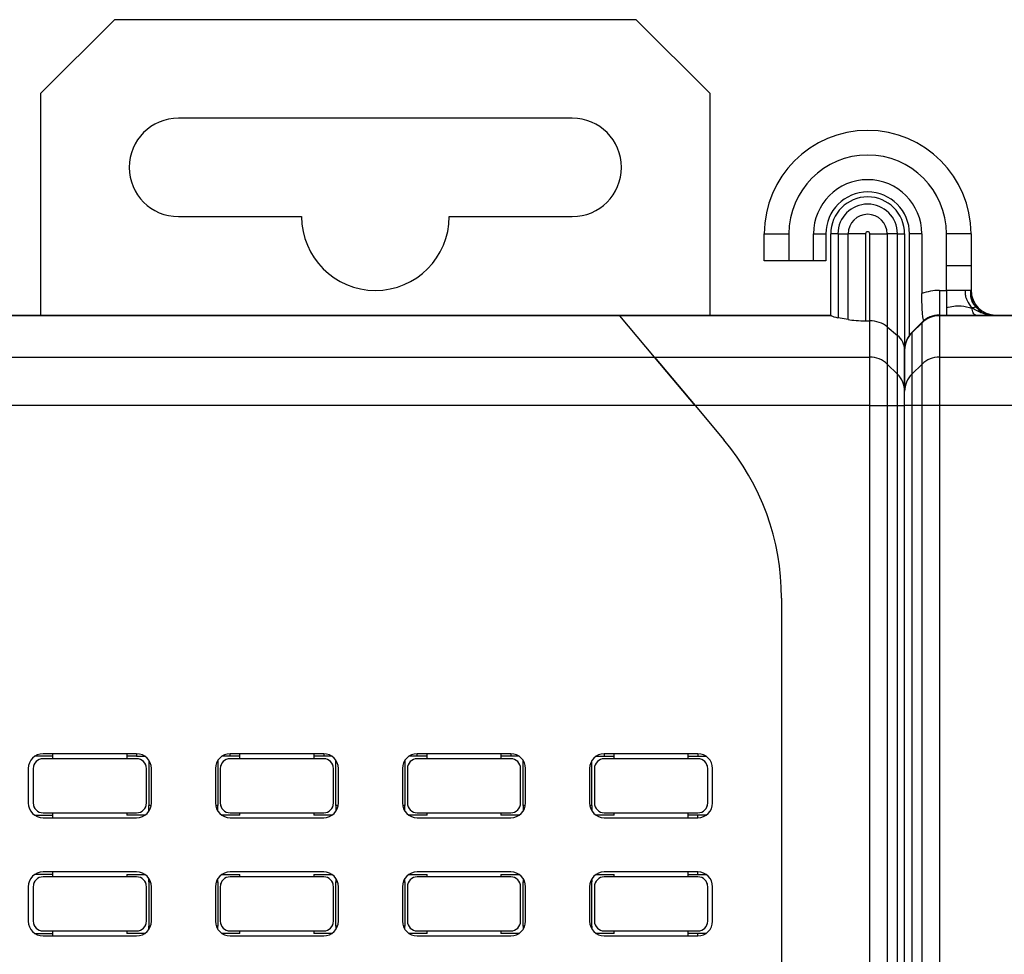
# Model space of a CAD drawing. Header units: millimetres. Extents: x 46 to 1057, y -1515 to -1121.
# Tile 30 of 63: x 85 to 105, y -1174 to -1155. Entities that reach past the tile are written whole.
import ezdxf

# ---------------------------------------------------------------- set-up
doc = ezdxf.new("R2010")
doc.units = ezdxf.units.MM

msp = doc.modelspace()

# ---------------------------------------------------------------- linework, layer by layer
at = {"color": 7, "linetype": 'Continuous', "lineweight": 25}
for p, q in [((87.381, -1154.533), (85.881, -1156.033)), ((97.981, -1154.533), (87.381, -1154.533)), ((99.481, -1156.033), (97.981, -1154.533)), ((85.881, -1156.033), (85.881, -1160.533)), ((99.481, -1160.533), (99.481, -1156.033)), ((96.681, -1156.533), (88.681, -1156.533)), ((88.681, -1158.533), (91.181, -1158.533)), ((94.181, -1158.533), (96.681, -1158.533)), ((100.581, -1159.433), (100.581, -1158.883)), ((100.581, -1158.883), (101.081, -1158.883)), ((101.081, -1158.883), (101.081, -1159.433)), ((101.581, -1159.433), (101.581, -1158.883)), ((101.581, -1158.883), (101.831, -1158.883)), ((101.831, -1158.883), (101.831, -1159.433)), ((102.078, -1158.883), (101.931, -1158.883)), ((101.931, -1160.534), (101.931, -1158.883)), ((102.078, -1158.883), (102.285, -1158.883)), ((102.078, -1158.883), (102.078, -1160.589)), ((102.638, -1158.883), (102.285, -1158.883)), ((102.285, -1160.625), (102.285, -1158.883)), ((102.638, -1158.883), (102.638, -1160.651)), ((102.724, -1158.883), (103.078, -1158.883)), ((102.724, -1160.651), (102.724, -1158.883)), ((103.078, -1158.883), (103.078, -1160.774)), ((103.285, -1158.883), (103.078, -1158.883)), ((103.285, -1160.948), (103.285, -1158.883)), ((103.285, -1158.883), (103.431, -1158.883)), ((103.431, -1158.883), (103.431, -1161.244)), ((103.531, -1160.933), (103.531, -1158.883)), ((103.781, -1158.883), (103.531, -1158.883)), ((103.781, -1158.883), (103.781, -1160.098)), ((104.281, -1159.533), (104.281, -1158.883)), ((104.781, -1158.883), (104.281, -1158.883)), ((104.781, -1158.883), (104.781, -1159.533)), ((101.081, -1159.433), (100.581, -1159.433)), ((101.581, -1159.433), (101.081, -1159.433)), ((101.831, -1159.433), (101.581, -1159.433)), ((104.281, -1160.033), (104.281, -1159.533)), ((104.138, -1160.033), (104.281, -1160.033)), ((104.138, -1160.033), (104.138, -1160.533)), ((84.138, -1160.533), (97.631, -1160.533)), ((97.644, -1160.548), (84.138, -1160.548)), ((97.631, -1160.533), (97.644, -1160.548)), ((97.631, -1160.533), (101.931, -1160.533)), ((97.644, -1160.548), (97.631, -1160.533)), ((98.348, -1161.387), (97.644, -1160.548)), ((101.946, -1160.548), (97.644, -1160.548)), ((101.946, -1160.548), (101.931, -1160.534)), ((102.285, -1160.625), (102.078, -1160.589)), ((104.138, -1160.533), (104.138, -1160.548)), ((104.138, -1160.533), (117.631, -1160.533)), ((104.138, -1160.548), (104.138, -1161.387)), ((117.644, -1160.548), (104.138, -1160.548)), ((105.15, -1160.533), (105.088, -1160.516)), ((102.638, -1160.651), (102.724, -1160.651)), ((102.724, -1161.387), (102.724, -1160.651)), ((103.078, -1160.774), (103.078, -1161.531)), ((103.078, -1160.774), (103.285, -1160.948)), ((103.785, -1160.679), (103.578, -1160.886)), ((103.785, -1160.692), (103.578, -1160.896)), ((103.785, -1160.692), (103.785, -1160.679)), ((103.785, -1161.531), (103.785, -1160.692)), ((103.285, -1161.735), (103.285, -1160.948)), ((103.578, -1160.886), (103.531, -1160.933)), ((103.578, -1160.886), (103.578, -1160.896)), ((103.578, -1160.896), (103.578, -1161.735)), ((84.138, -1161.387), (98.348, -1161.387)), ((98.348, -1161.387), (99.174, -1162.372)), ((99.174, -1162.372), (98.348, -1161.387)), ((98.348, -1161.387), (102.724, -1161.387)), ((102.724, -1162.372), (102.724, -1161.387)), ((103.431, -1161.244), (103.431, -1161.24)), ((103.431, -1162.083), (103.431, -1161.244)), ((103.431, -1161.244), (103.431, -1162.083)), ((104.138, -1161.387), (104.138, -1162.372)), ((104.138, -1161.387), (118.348, -1161.387)), ((103.078, -1161.531), (103.078, -1162.372)), ((103.078, -1161.531), (103.285, -1161.735)), ((103.785, -1161.531), (103.578, -1161.735)), ((103.785, -1162.372), (103.785, -1161.531)), ((103.285, -1162.372), (103.285, -1161.735)), ((103.578, -1161.735), (103.578, -1162.372)), ((103.431, -1162.372), (103.431, -1162.083)), ((99.174, -1162.372), (84.138, -1162.372)), ((99.174, -1162.372), (99.761, -1163.071)), ((102.724, -1162.372), (99.174, -1162.372)), ((102.724, -1192.012), (102.724, -1162.372)), ((102.724, -1162.372), (103.078, -1162.372)), ((103.078, -1162.372), (103.078, -1192.012)), ((103.078, -1162.372), (103.285, -1162.372)), ((103.285, -1192.012), (103.285, -1162.372)), ((103.285, -1162.372), (103.431, -1162.372)), ((103.578, -1162.372), (103.431, -1162.372)), ((103.431, -1192.012), (103.431, -1162.372)), ((103.785, -1162.372), (103.578, -1162.372)), ((103.578, -1162.372), (103.578, -1192.012)), ((103.785, -1192.012), (103.785, -1162.372)), ((104.138, -1162.372), (103.785, -1162.372)), ((104.138, -1162.372), (104.138, -1192.012)), ((119.174, -1162.372), (104.138, -1162.372)), ((100.931, -1166.285), (100.931, -1188.78)), ((86.131, -1169.498), (85.765, -1169.498)), ((87.831, -1169.448), (85.931, -1169.448)), ((87.831, -1169.548), (85.931, -1169.548)), ((86.131, -1169.548), (86.131, -1169.448)), ((87.631, -1169.448), (87.631, -1169.548)), ((87.831, -1169.498), (87.631, -1169.498)), ((87.831, -1169.448), (87.831, -1169.498)), ((87.831, -1169.498), (87.997, -1169.498)), ((88.081, -1169.582), (88.081, -1170.498)), ((89.481, -1169.582), (89.481, -1170.498)), ((89.731, -1169.498), (89.565, -1169.498)), ((89.731, -1169.498), (89.731, -1169.448)), ((91.631, -1169.448), (89.731, -1169.448)), ((89.931, -1169.498), (89.731, -1169.498)), ((91.631, -1169.548), (89.731, -1169.548)), ((89.931, -1169.548), (89.931, -1169.448)), ((91.431, -1169.448), (91.431, -1169.548)), ((91.631, -1169.498), (91.431, -1169.498)), ((91.631, -1169.448), (91.631, -1169.498)), ((91.797, -1169.498), (91.631, -1169.498)), ((91.881, -1170.498), (91.881, -1169.582)), ((93.281, -1169.582), (93.281, -1170.498)), ((93.531, -1169.498), (93.365, -1169.498)), ((93.531, -1169.498), (93.531, -1169.448)), ((95.431, -1169.448), (93.531, -1169.448)), ((93.731, -1169.498), (93.531, -1169.498)), ((95.431, -1169.548), (93.531, -1169.548)), ((93.731, -1169.548), (93.731, -1169.448)), ((95.231, -1169.448), (95.231, -1169.548)), ((95.431, -1169.498), (95.231, -1169.498)), ((95.431, -1169.448), (95.431, -1169.498)), ((95.597, -1169.498), (95.431, -1169.498)), ((95.681, -1170.498), (95.681, -1169.582)), ((97.081, -1170.498), (97.081, -1169.582)), ((97.165, -1169.498), (97.331, -1169.498)), ((97.331, -1169.448), (97.331, -1169.498)), ((99.231, -1169.448), (97.331, -1169.448)), ((97.331, -1169.498), (97.531, -1169.498)), ((99.231, -1169.548), (97.331, -1169.548)), ((97.531, -1169.548), (97.531, -1169.448)), ((99.031, -1169.448), (99.031, -1169.548)), ((99.031, -1169.498), (99.231, -1169.498)), ((99.231, -1169.448), (99.231, -1169.498)), ((99.231, -1169.498), (99.397, -1169.498)), ((85.631, -1169.748), (85.631, -1170.448)), ((85.737, -1169.698), (85.731, -1169.698)), ((85.731, -1169.748), (85.731, -1170.448)), ((88.031, -1169.698), (88.025, -1169.698)), ((88.031, -1170.448), (88.031, -1169.748)), ((88.131, -1170.448), (88.131, -1169.748)), ((89.431, -1169.748), (89.431, -1170.448)), ((89.537, -1169.698), (89.531, -1169.698)), ((89.531, -1169.748), (89.531, -1170.448)), ((91.831, -1169.698), (91.825, -1169.698)), ((91.831, -1170.448), (91.831, -1169.748)), ((91.931, -1170.448), (91.931, -1169.748)), ((93.231, -1169.748), (93.231, -1170.448)), ((93.337, -1169.698), (93.331, -1169.698)), ((93.331, -1169.748), (93.331, -1170.448)), ((95.631, -1169.698), (95.625, -1169.698)), ((95.631, -1170.448), (95.631, -1169.748)), ((95.731, -1170.448), (95.731, -1169.748)), ((97.031, -1169.748), (97.031, -1170.448)), ((97.137, -1169.698), (97.131, -1169.698)), ((97.131, -1169.748), (97.131, -1170.448)), ((99.431, -1169.698), (99.425, -1169.698)), ((99.431, -1170.448), (99.431, -1169.748)), ((99.531, -1170.448), (99.531, -1169.748)), ((85.731, -1170.498), (85.737, -1170.498)), ((88.025, -1170.498), (88.031, -1170.498)), ((88.127, -1170.498), (88.081, -1170.498)), ((88.081, -1170.614), (88.081, -1170.498)), ((89.481, -1170.498), (89.435, -1170.498)), ((89.481, -1170.614), (89.481, -1170.498)), ((89.531, -1170.498), (89.537, -1170.498)), ((91.825, -1170.498), (91.831, -1170.498)), ((91.927, -1170.498), (91.881, -1170.498)), ((91.881, -1170.498), (91.881, -1170.614)), ((93.281, -1170.498), (93.235, -1170.498)), ((93.281, -1170.614), (93.281, -1170.498)), ((93.331, -1170.498), (93.337, -1170.498)), ((95.625, -1170.498), (95.631, -1170.498)), ((95.727, -1170.498), (95.681, -1170.498)), ((95.681, -1170.498), (95.681, -1170.614)), ((97.081, -1170.498), (97.035, -1170.498)), ((97.081, -1170.498), (97.081, -1170.614)), ((97.131, -1170.498), (97.137, -1170.498)), ((99.425, -1170.498), (99.431, -1170.498)), ((85.765, -1170.698), (86.131, -1170.698)), ((85.931, -1170.648), (87.831, -1170.648)), ((85.931, -1170.748), (87.831, -1170.748)), ((86.131, -1170.748), (86.131, -1170.648)), ((87.631, -1170.648), (87.631, -1170.698)), ((87.997, -1170.698), (87.631, -1170.698)), ((89.931, -1170.698), (89.565, -1170.698)), ((89.731, -1170.648), (91.631, -1170.648)), ((89.731, -1170.748), (91.631, -1170.748)), ((89.931, -1170.698), (89.931, -1170.648)), ((91.431, -1170.648), (91.431, -1170.698)), ((91.797, -1170.698), (91.431, -1170.698)), ((93.731, -1170.698), (93.365, -1170.698)), ((93.531, -1170.648), (95.431, -1170.648)), ((93.531, -1170.748), (95.431, -1170.748)), ((93.731, -1170.698), (93.731, -1170.648)), ((95.231, -1170.648), (95.231, -1170.698)), ((95.597, -1170.698), (95.231, -1170.698)), ((97.531, -1170.698), (97.165, -1170.698)), ((97.331, -1170.648), (99.231, -1170.648)), ((97.331, -1170.748), (99.231, -1170.748)), ((97.531, -1170.698), (97.531, -1170.648)), ((99.031, -1170.648), (99.031, -1170.748)), ((99.231, -1170.698), (99.031, -1170.698)), ((99.231, -1170.748), (99.231, -1170.698)), ((99.397, -1170.698), (99.231, -1170.698)), ((86.131, -1171.898), (85.765, -1171.898)), ((87.831, -1171.848), (85.931, -1171.848)), ((87.831, -1171.948), (85.931, -1171.948)), ((86.131, -1171.948), (86.131, -1171.848)), ((87.631, -1171.898), (87.997, -1171.898)), ((87.631, -1171.898), (87.631, -1171.948)), ((88.081, -1172.048), (88.081, -1171.982)), ((89.481, -1172.048), (89.481, -1171.982)), ((89.565, -1171.898), (89.931, -1171.898)), ((91.631, -1171.848), (89.731, -1171.848)), ((91.631, -1171.948), (89.731, -1171.948)), ((89.931, -1171.948), (89.931, -1171.898)), ((91.431, -1171.898), (91.431, -1171.948)), ((91.431, -1171.898), (91.797, -1171.898)), ((91.881, -1171.982), (91.881, -1172.048)), ((93.281, -1172.048), (93.281, -1171.982)), ((93.365, -1171.898), (93.731, -1171.898)), ((95.431, -1171.848), (93.531, -1171.848)), ((95.431, -1171.948), (93.531, -1171.948)), ((93.731, -1171.948), (93.731, -1171.898)), ((95.231, -1171.898), (95.231, -1171.948)), ((95.231, -1171.898), (95.597, -1171.898)), ((95.681, -1171.982), (95.681, -1172.048)), ((97.081, -1171.982), (97.081, -1172.048)), ((97.165, -1171.898), (97.531, -1171.898)), ((99.231, -1171.848), (97.331, -1171.848)), ((99.231, -1171.948), (97.331, -1171.948)), ((97.531, -1171.948), (97.531, -1171.898)), ((99.031, -1171.848), (99.031, -1171.948)), ((99.031, -1171.898), (99.231, -1171.898)), ((99.231, -1171.898), (99.231, -1171.848)), ((99.231, -1171.898), (99.397, -1171.898)), ((85.631, -1172.148), (85.631, -1172.848)), ((85.737, -1172.098), (85.731, -1172.098)), ((85.731, -1172.148), (85.731, -1172.848)), ((88.031, -1172.098), (88.025, -1172.098)), ((88.031, -1172.848), (88.031, -1172.148)), ((88.081, -1172.048), (88.114, -1172.048)), ((88.081, -1172.048), (88.081, -1172.948)), ((88.131, -1172.848), (88.131, -1172.148)), ((89.431, -1172.148), (89.431, -1172.848)), ((89.448, -1172.048), (89.481, -1172.048)), ((89.481, -1172.048), (89.481, -1172.948)), ((89.537, -1172.098), (89.531, -1172.098)), ((89.531, -1172.148), (89.531, -1172.848)), ((91.831, -1172.098), (91.825, -1172.098)), ((91.831, -1172.848), (91.831, -1172.148)), ((91.881, -1172.048), (91.914, -1172.048)), ((91.881, -1172.948), (91.881, -1172.048)), ((91.931, -1172.848), (91.931, -1172.148)), ((93.231, -1172.148), (93.231, -1172.848)), ((93.248, -1172.048), (93.281, -1172.048)), ((93.281, -1172.048), (93.281, -1172.948)), ((93.337, -1172.098), (93.331, -1172.098)), ((93.331, -1172.148), (93.331, -1172.848)), ((95.631, -1172.098), (95.625, -1172.098)), ((95.631, -1172.848), (95.631, -1172.148)), ((95.681, -1172.048), (95.714, -1172.048)), ((95.681, -1172.948), (95.681, -1172.048)), ((95.731, -1172.848), (95.731, -1172.148)), ((97.031, -1172.148), (97.031, -1172.848)), ((97.048, -1172.048), (97.081, -1172.048)), ((97.081, -1172.948), (97.081, -1172.048)), ((97.137, -1172.098), (97.131, -1172.098)), ((97.131, -1172.148), (97.131, -1172.848)), ((99.431, -1172.098), (99.425, -1172.098)), ((99.431, -1172.848), (99.431, -1172.148)), ((99.531, -1172.848), (99.531, -1172.148)), ((85.731, -1172.898), (85.737, -1172.898)), ((88.025, -1172.898), (88.031, -1172.898)), ((88.114, -1172.948), (88.081, -1172.948)), ((88.081, -1173.014), (88.081, -1172.948)), ((89.481, -1172.948), (89.448, -1172.948)), ((89.481, -1173.014), (89.481, -1172.948)), ((89.531, -1172.898), (89.537, -1172.898)), ((91.825, -1172.898), (91.831, -1172.898)), ((91.914, -1172.948), (91.881, -1172.948)), ((91.881, -1172.948), (91.881, -1173.014)), ((93.281, -1172.948), (93.248, -1172.948)), ((93.281, -1173.014), (93.281, -1172.948)), ((93.331, -1172.898), (93.337, -1172.898)), ((95.625, -1172.898), (95.631, -1172.898)), ((95.714, -1172.948), (95.681, -1172.948)), ((95.681, -1172.948), (95.681, -1173.014)), ((97.081, -1172.948), (97.048, -1172.948)), ((97.081, -1172.948), (97.081, -1173.014)), ((97.131, -1172.898), (97.137, -1172.898)), ((99.425, -1172.898), (99.431, -1172.898)), ((85.765, -1173.098), (86.131, -1173.098)), ((85.931, -1173.048), (87.831, -1173.048)), ((85.931, -1173.148), (87.831, -1173.148)), ((86.131, -1173.148), (86.131, -1173.048)), ((87.631, -1173.048), (87.631, -1173.098)), ((87.997, -1173.098), (87.631, -1173.098)), ((89.931, -1173.098), (89.565, -1173.098)), ((89.731, -1173.048), (91.631, -1173.048)), ((89.731, -1173.148), (91.631, -1173.148)), ((89.931, -1173.098), (89.931, -1173.048)), ((91.431, -1173.048), (91.431, -1173.098)), ((91.797, -1173.098), (91.431, -1173.098)), ((93.731, -1173.098), (93.365, -1173.098)), ((93.531, -1173.048), (95.431, -1173.048)), ((93.531, -1173.148), (95.431, -1173.148)), ((93.731, -1173.098), (93.731, -1173.048)), ((95.231, -1173.048), (95.231, -1173.098)), ((95.597, -1173.098), (95.231, -1173.098)), ((97.531, -1173.098), (97.165, -1173.098)), ((97.331, -1173.048), (99.231, -1173.048)), ((97.331, -1173.148), (99.231, -1173.148)), ((97.531, -1173.098), (97.531, -1173.048)), ((99.031, -1173.048), (99.031, -1173.148)), ((99.231, -1173.098), (99.031, -1173.098)), ((99.231, -1173.148), (99.231, -1173.098)), ((99.397, -1173.098), (99.231, -1173.098))]:
    msp.add_line(p, q, dxfattribs=at)
at = {"color": 8, "linetype": 'Continuous', "lineweight": 25}
for p, q in [((104.781, -1160.037), (104.801, -1160.246)), ((104.782, -1160.401), (104.781, -1160.373))]:
    msp.add_line(p, q, dxfattribs=at)
at = {"color": 7, "linetype": 'Continuous', "lineweight": 25, "flags": 128}
msp.add_lwpolyline([(104.98, -1160.49), (104.928, -1160.445), (104.923, -1160.44)], dxfattribs=at)
at = {"color": 7, "linetype": 'Continuous', "lineweight": 25}
for centre, radius, start, end in [((88.681, -1157.533), 1, 90, 270), ((96.681, -1157.533), 1, 270, 90), ((102.681, -1158.883), 2.1, 0, 180), ((102.681, -1158.883), 1.6, 0, 180), ((102.681, -1158.883), 1.1, 0, 180), ((102.681, -1158.883), 0.85, 0, 180), ((102.681, -1158.883), 0.75, 0, 180), ((102.681, -1158.883), 0.604, 0, 180), ((92.681, -1158.533), 1.5, 180, 0), ((102.681, -1158.883), 0.396, 0, 180), ((102.681, -1158.883), 0.0429, 0, 180), ((104.138, -1161.033), 1, 90, 110.9226), ((105.281, -1160.033), 0.5, 180, 270), ((105.281, -1160.092), 0.5, 180, 208.9011), ((104.138, -1161.033), 0.5, 90, 135), ((104.138, -1161.052), 0.504, 89.9259, 134.4572), ((103.931, -1161.24), 0.5, 135, 180), ((103.92, -1161.245), 0.489, 134.454, 179.9224), ((102.725, -1161.891), 0.504, 45.5428, 90.0741), ((104.138, -1161.891), 0.504, 89.9259, 134.4572), ((102.942, -1162.084), 0.489, 0.0776, 45.546), ((103.92, -1162.084), 0.489, 134.454, 179.9224), ((95.931, -1166.285), 5, 0, 40), ((85.931, -1169.748), 0.3, 90, 180), ((85.931, -1169.748), 0.2, 90, 180), ((87.831, -1169.748), 0.3, 0, 90), ((87.831, -1169.748), 0.2, 0, 90), ((89.731, -1169.748), 0.3, 90, 180), ((89.731, -1169.748), 0.2, 90, 180), ((91.631, -1169.748), 0.3, 0, 90), ((91.631, -1169.748), 0.2, 0, 90), ((93.531, -1169.748), 0.3, 90, 180), ((93.531, -1169.748), 0.2, 90, 180), ((95.431, -1169.748), 0.3, 0, 90), ((95.431, -1169.748), 0.2, 0, 90), ((97.331, -1169.748), 0.3, 90, 180), ((97.331, -1169.748), 0.2, 90, 180), ((99.231, -1169.748), 0.3, 0, 90), ((99.231, -1169.748), 0.2, 0, 90), ((85.931, -1170.448), 0.3, 180, 270), ((85.931, -1170.448), 0.2, 180, 270), ((87.831, -1170.448), 0.2, 270, 0), ((87.831, -1170.448), 0.3, 270, 0), ((89.731, -1170.448), 0.3, 180, 270), ((89.731, -1170.448), 0.2, 180, 270), ((91.631, -1170.448), 0.2, 270, 0), ((91.631, -1170.448), 0.3, 270, 0), ((93.531, -1170.448), 0.3, 180, 270), ((93.531, -1170.448), 0.2, 180, 270), ((95.431, -1170.448), 0.2, 270, 0), ((95.431, -1170.448), 0.3, 270, 0), ((97.331, -1170.448), 0.3, 180, 270), ((97.331, -1170.448), 0.2, 180, 270), ((99.231, -1170.448), 0.2, 270, 0), ((99.231, -1170.448), 0.3, 270, 0), ((85.931, -1172.148), 0.3, 90, 180), ((85.931, -1172.148), 0.2, 90, 180), ((87.831, -1172.148), 0.3, 0, 90), ((87.831, -1172.148), 0.2, 0, 90), ((89.731, -1172.148), 0.3, 90, 180), ((89.731, -1172.148), 0.2, 90, 180), ((91.631, -1172.148), 0.3, 0, 90), ((91.631, -1172.148), 0.2, 0, 90), ((93.531, -1172.148), 0.3, 90, 180), ((93.531, -1172.148), 0.2, 90, 180), ((95.431, -1172.148), 0.3, 0, 90), ((95.431, -1172.148), 0.2, 0, 90), ((97.331, -1172.148), 0.3, 90, 180), ((97.331, -1172.148), 0.2, 90, 180), ((99.231, -1172.148), 0.3, 0, 90), ((99.231, -1172.148), 0.2, 0, 90), ((85.931, -1172.848), 0.3, 180, 270), ((85.931, -1172.848), 0.2, 180, 270), ((87.831, -1172.848), 0.2, 270, 0), ((87.831, -1172.848), 0.3, 270, 0), ((89.731, -1172.848), 0.3, 180, 270), ((89.731, -1172.848), 0.2, 180, 270), ((91.631, -1172.848), 0.2, 270, 0), ((91.631, -1172.848), 0.3, 270, 0), ((93.531, -1172.848), 0.3, 180, 270), ((93.531, -1172.848), 0.2, 180, 270), ((95.431, -1172.848), 0.2, 270, 0), ((95.431, -1172.848), 0.3, 270, 0), ((97.331, -1172.848), 0.3, 180, 270), ((97.331, -1172.848), 0.2, 180, 270), ((99.231, -1172.848), 0.2, 270, 0), ((99.231, -1172.848), 0.3, 270, 0)]:
    msp.add_arc(centre, radius, start, end, dxfattribs=at)
for centre, ratio, start_param, end_param in [((102.431, -1160.526), 0.176327, 3.388049, 3.926991), ((102.638, -1160.563), 0.176327, 3.926991, 4.712389), ((102.724, -1161.07), 0.8391, 0.785398, 1.570796), ((102.931, -1161.244), 0.8391, 0, 0.785398)]:
    msp.add_ellipse(centre, major_axis=(0.5, 0), ratio=ratio, start_param=start_param, end_param=end_param, dxfattribs=at)
for points in [[(104.781, -1159.533), (104.774, -1159.533), (104.759, -1159.533), (104.643, -1159.533), (104.478, -1159.533), (104.347, -1159.533), (104.281, -1159.533)], [(104.281, -1160.033), (104.281, -1160.065), (104.281, -1160.131), (104.281, -1160.225), (104.281, -1160.313), (104.281, -1160.362), (104.281, -1160.386)], [(104.281, -1160.386), (104.281, -1160.408), (104.281, -1160.452), (104.281, -1160.497), (104.281, -1160.527), (104.281, -1160.531), (104.281, -1160.533)]]:
    msp.add_open_spline(points, degree=3, dxfattribs=at)
for points, knots in [([(104.781, -1159.533), (104.781, -1159.626), (104.781, -1159.806), (104.781, -1159.962), (104.781, -1160.037)], [0, 0, 0, 0, 0.516334, 1, 1, 1, 1]), ([(103.823, -1160.645), (103.819, -1160.643), (103.811, -1160.639), (103.801, -1160.573), (103.791, -1160.468), (103.784, -1160.316), (103.781, -1160.183), (103.781, -1160.108), (103.781, -1160.098)], [0, 0, 0, 0, 0.16719, 0.333938, 0.511833, 0.726669, 0.964945, 1, 1, 1, 1]), ([(104.659, -1160.035), (104.609, -1160.034), (104.536, -1160.034), (104.394, -1160.033), (104.319, -1160.033), (104.281, -1160.033)], [0, 0, 0, 0, 0.514218, 0.755169, 1, 1, 1, 1]), ([(104.659, -1160.035), (104.659, -1160.069), (104.659, -1160.139), (104.705, -1160.265), (104.763, -1160.341), (104.801, -1160.39)], [0, 0, 0, 0, 0.266917, 0.527917, 1, 1, 1, 1]), ([(104.781, -1160.037), (104.781, -1160.036), (104.78, -1160.036), (104.726, -1160.035), (104.682, -1160.035), (104.659, -1160.035)], [0, 0, 0, 0, 0.484455, 0.736088, 1, 1, 1, 1]), ([(104.9, -1160.385), (104.879, -1160.362), (104.837, -1160.315), (104.788, -1160.235), (104.771, -1160.138), (104.776, -1160.072), (104.778, -1160.036)], [0, 0, 0, 0, 0.234076, 0.473216, 0.720845, 1, 1, 1, 1]), ([(104.281, -1160.386), (104.331, -1160.372), (104.438, -1160.343), (104.608, -1160.345), (104.728, -1160.373), (104.801, -1160.39)], [0, 0, 0, 0, 0.257748, 0.551469, 1, 1, 1, 1]), ([(104.877, -1160.533), (104.867, -1160.53), (104.847, -1160.526), (104.815, -1160.48), (104.806, -1160.426), (104.801, -1160.39)], [0, 0, 0, 0, 0.239731, 0.496669, 1, 1, 1, 1]), ([(105.105, -1160.528), (105.081, -1160.519), (105.034, -1160.502), (104.972, -1160.464), (104.928, -1160.419), (104.909, -1160.396), (104.9, -1160.385)], [0, 0, 0, 0, 0.285474, 0.539748, 0.768894, 1, 1, 1, 1])]:
    msp.add_open_spline(points, degree=3, knots=knots, dxfattribs=at)
at = {"color": 8, "linetype": 'Continuous', "lineweight": 25}
for points, knots in [([(104.915, -1160.403), (104.915, -1160.402), (104.911, -1160.387), (104.882, -1160.369), (104.832, -1160.382), (104.801, -1160.39)], [0, 0, 0, 0, 0.015155, 0.37684, 1, 1, 1, 1]), ([(105.088, -1160.516), (105.064, -1160.511), (104.964, -1160.488), (104.871, -1160.432), (104.801, -1160.39)], [0, 0, 0, 0, 0.23963, 1, 1, 1, 1])]:
    msp.add_open_spline(points, degree=3, knots=knots, dxfattribs=at)

doc.saveas('drawing.dxf')
